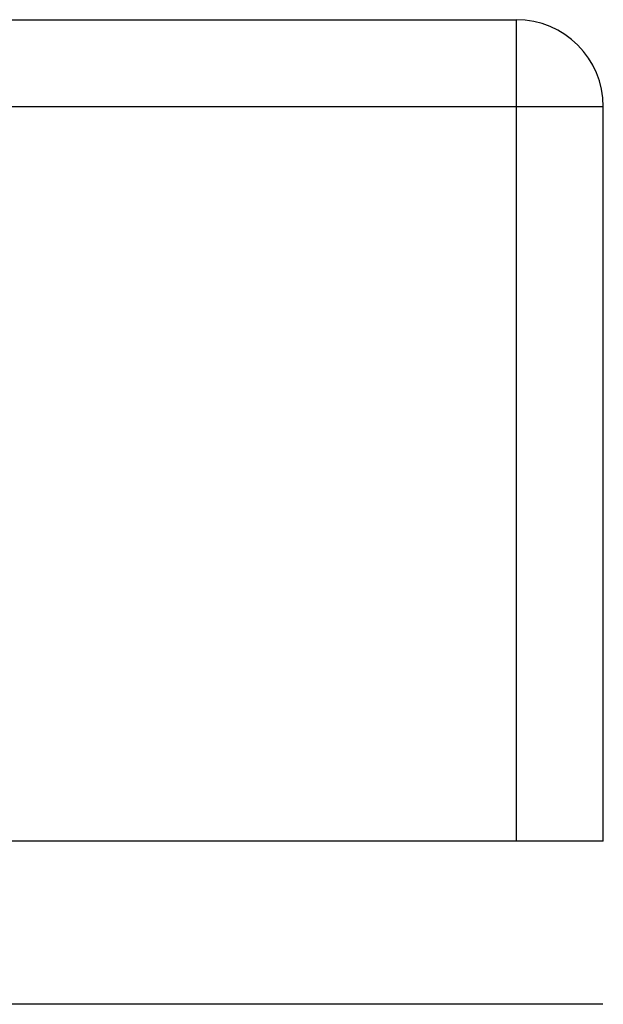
# Model space of a CAD drawing. Header units: inches. Extents: x 20 to 506, y 54 to 236.
# Tile 67 of 245: x 67.488 to 68.152, y 229.31 to 230.429. Entities that reach past the tile are written whole.
import ezdxf

# ---------------------------------------------------------------- set-up
doc = ezdxf.new("R2010")
doc.units = ezdxf.units.IN
doc.header["$MEASUREMENT"] = 0
doc.layers.add('Visible Edges(ANSI)', color=7, linetype='Continuous', lineweight=25)
doc.layers.add('Visible Tangent Edges(ANSI)', color=7, linetype='Continuous', lineweight=25)

msp = doc.modelspace()

# ---------------------------------------------------------------- linework, layer by layer
at = {"layer": 'Visible Edges(ANSI)'}
for p, q in [((20.4479, 230.4294), (68.0529, 230.4294)), ((68.1519, 229.4954), (68.1519, 230.3304)), ((68.0529, 229.4954), (20.4479, 229.4954)), ((68.1519, 229.4954), (68.0529, 229.4954)), ((68.1514, 229.3099), (20.3494, 229.3099))]:
    msp.add_line(p, q, dxfattribs=at)
msp.add_arc((68.0529, 230.3304), 0.099, 0, 90, dxfattribs=at)
at = {"layer": 'Visible Tangent Edges(ANSI)'}
for p, q in [((68.0529, 230.4294), (68.0529, 230.3304)), ((68.0529, 230.3304), (20.4479, 230.3304)), ((68.1519, 230.3304), (68.0529, 230.3304)), ((68.0529, 230.3304), (68.0529, 229.4954))]:
    msp.add_line(p, q, dxfattribs=at)

doc.saveas('drawing.dxf')
